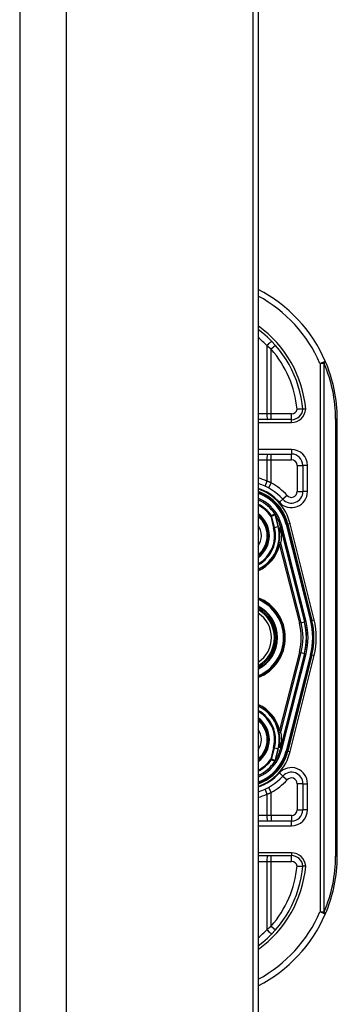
# Model space of a CAD drawing. Header units: inches. Extents: x 7 to 188, y 10 to 101.
# Tile 138 of 154: x 103.81 to 104.9, y 28.97 to 32.35. Entities that reach past the tile are written whole.
import ezdxf

# ---------------------------------------------------------------- set-up
doc = ezdxf.new("R2010")
doc.units = ezdxf.units.IN
doc.header["$MEASUREMENT"] = 0
doc.layers.add('Visible Edges(ANSI)', color=7, linetype='Continuous', lineweight=25)
doc.layers.add('Visible Tangent Edges(ANSI)', color=7, linetype='Continuous', lineweight=25)

msp = doc.modelspace()

# ---------------------------------------------------------------- linework, layer by layer
at = {"layer": 'Visible Edges(ANSI)'}
for p, q in [((103.8059, 73.6177), (103.8059, 26.1367)), ((104.6059, 73.6177), (104.6059, 26.1367)), ((104.6244, 48.8921), (104.6244, 28.7399)), ((104.7381, 30.9738), (104.6244, 30.9738)), ((104.8954, 29.4757), (104.8954, 30.9757)), ((104.6244, 30.8557), (104.7379, 30.8557)), ((104.7773, 30.8163), (104.7773, 30.7269)), ((104.6826, 30.6491), (104.6821, 30.6497)), ((104.8074, 30.2861), (104.724, 30.6149)), ((104.7262, 30.6147), (104.8082, 30.2851)), ((104.7002, 30.6089), (104.7034, 30.5961)), ((104.7037, 30.595), (104.7048, 30.5904)), ((104.7048, 30.5904), (104.7835, 30.28)), ((104.7835, 30.1715), (104.7048, 29.861)), ((104.724, 29.8365), (104.8074, 30.1654)), ((104.8082, 30.1663), (104.7262, 29.8367)), ((104.7024, 29.8509), (104.7003, 29.8426)), ((104.7048, 29.861), (104.703, 29.8533)), ((104.6828, 29.8026), (104.6821, 29.8018)), ((104.7773, 29.7246), (104.7773, 29.6352)), ((104.7379, 29.5958), (104.6244, 29.5958)), ((104.6244, 29.4777), (104.7381, 29.4777))]:
    msp.add_line(p, q, dxfattribs=at)
at = {"layer": 'Visible Edges(ANSI)', "flags": 128}
for points in [[(104.7773, 31.0094), (104.7773, 31.0094), (104.7771, 31.0094), (104.7769, 31.0094), (104.7766, 31.0094), (104.7763, 31.0094), (104.7758, 31.0094), (104.7753, 31.0094), (104.7747, 31.0094), (104.774, 31.0094), (104.7732, 31.0095), (104.7724, 31.0095), (104.7715, 31.0095), (104.7706, 31.0095), (104.7696, 31.0095), (104.7685, 31.0095), (104.7674, 31.0095), (104.7663, 31.0095), (104.7651, 31.0096), (104.7639, 31.0096), (104.7626, 31.0096), (104.7614, 31.0097), (104.7601, 31.0097), (104.7588, 31.0097), (104.7575, 31.0098)], [(104.7872, 31.0094), (104.7865, 31.0094), (104.7859, 31.0094), (104.7853, 31.0094), (104.7846, 31.0094), (104.784, 31.0094), (104.7834, 31.0094), (104.7828, 31.0094), (104.7823, 31.0094), (104.7817, 31.0094), (104.7812, 31.0094), (104.7807, 31.0094), (104.7802, 31.0094), (104.7798, 31.0094), (104.7794, 31.0094), (104.779, 31.0094), (104.7786, 31.0094), (104.7783, 31.0094), (104.7781, 31.0094), (104.7778, 31.0094), (104.7777, 31.0094), (104.7775, 31.0094), (104.7774, 31.0094), (104.7773, 31.0094), (104.7773, 31.0094)], [(104.7044, 29.8611), (104.7043, 29.8607), (104.7043, 29.8602), (104.7042, 29.8598), (104.7041, 29.8593), (104.7041, 29.8589), (104.704, 29.8584), (104.7039, 29.858), (104.7038, 29.8576), (104.7038, 29.8571), (104.7037, 29.8567), (104.7036, 29.8563), (104.7035, 29.8559), (104.7034, 29.8554), (104.7033, 29.855), (104.7033, 29.8546), (104.7032, 29.8542), (104.7031, 29.8538), (104.703, 29.8534), (104.7029, 29.853), (104.7028, 29.8525), (104.7027, 29.8521), (104.7026, 29.8517), (104.7025, 29.8513), (104.7024, 29.8509)], [(104.6829, 29.8026), (104.6828, 29.8026), (104.6828, 29.8026), (104.6828, 29.8025), (104.6827, 29.8025), (104.6827, 29.8025), (104.6826, 29.8024), (104.6826, 29.8024), (104.6825, 29.8024), (104.6825, 29.8024), (104.6825, 29.8023), (104.6824, 29.8023), (104.6824, 29.8023), (104.6823, 29.8022), (104.6823, 29.8022), (104.6822, 29.8022), (104.6822, 29.8022), (104.6821, 29.8022), (104.6821, 29.8021), (104.682, 29.8021), (104.682, 29.8021), (104.682, 29.8021), (104.6819, 29.8021), (104.6819, 29.802), (104.6818, 29.802)], [(104.683, 29.8028), (104.683, 29.8028), (104.683, 29.8028), (104.683, 29.8028), (104.683, 29.8028), (104.683, 29.8028), (104.683, 29.8028), (104.683, 29.8028), (104.683, 29.8027), (104.683, 29.8027), (104.683, 29.8027), (104.6829, 29.8027), (104.6829, 29.8027), (104.6829, 29.8027), (104.6829, 29.8027), (104.6829, 29.8027), (104.6829, 29.8027), (104.6829, 29.8027), (104.6829, 29.8027), (104.6829, 29.8027), (104.6829, 29.8027), (104.6829, 29.8027), (104.6829, 29.8026), (104.6829, 29.8026), (104.6829, 29.8026)], [(104.7575, 29.4417), (104.7588, 29.4417), (104.7601, 29.4418), (104.7614, 29.4418), (104.7626, 29.4418), (104.7639, 29.4419), (104.7651, 29.4419), (104.7663, 29.4419), (104.7674, 29.4419), (104.7685, 29.442), (104.7696, 29.442), (104.7706, 29.442), (104.7715, 29.442), (104.7724, 29.442), (104.7732, 29.442), (104.774, 29.442), (104.7747, 29.442), (104.7753, 29.442), (104.7758, 29.442), (104.7763, 29.442), (104.7766, 29.442), (104.7769, 29.442), (104.7771, 29.442), (104.7773, 29.442), (104.7773, 29.442)], [(104.7872, 29.442), (104.7865, 29.442), (104.7859, 29.442), (104.7853, 29.442), (104.7846, 29.442), (104.784, 29.442), (104.7834, 29.442), (104.7828, 29.442), (104.7823, 29.442), (104.7817, 29.442), (104.7812, 29.442), (104.7807, 29.442), (104.7802, 29.442), (104.7798, 29.442), (104.7794, 29.442), (104.779, 29.442), (104.7786, 29.442), (104.7783, 29.442), (104.7781, 29.442), (104.7778, 29.442), (104.7777, 29.442), (104.7775, 29.442), (104.7774, 29.442), (104.7773, 29.442), (104.7773, 29.442)]]:
    msp.add_lwpolyline(points, dxfattribs=at)
at = {"layer": 'Visible Edges(ANSI)'}
for centre, radius, start, end in [((104.3954, 30.9757), 0.5, 23.4439, 62.7515), ((104.3954, 30.9757), 0.3834, 5.0431, 53.3352), ((104.3954, 30.9757), 0.5, 0, 23.4439), ((104.7381, 31.0131), 0.0394, 270, 354.6062), ((104.7379, 30.8163), 0.0394, 0, 90), ((104.5694, 30.5757), 0.187, 41.8969, 72.9251), ((104.5694, 30.5757), 0.1615, 13.9709, 70.1174), ((104.5694, 30.5757), 0.1595, 14.224, 69.8574), ((104.7379, 30.7269), 0.0394, 221.8969, 0), ((104.5694, 30.5757), 0.1348, 33.2602, 65.9557), ((104.6818, 30.6483), 0.0011, 33.219, 43.4907), ((104.5694, 30.5757), 0.1349, 14.224, 32.8705), ((104.5694, 30.5757), 0.089, 308.1074, 51.8926), ((104.5694, 30.5757), 0.1285, 295.3153, 1.3228), ((104.6536, 30.5835), 0.0514, 12.949, 14.1876), ((104.5694, 30.2257), 0.1437, 292.4702, 67.5298), ((104.5694, 30.2257), 0.1102, 299.8843, 60.1157), ((104.5694, 30.2257), 0.1004, 303.1682, 56.8318), ((104.5694, 30.2257), 0.2208, 345.776, 14.224), ((104.5694, 30.2257), 0.2455, 345.776, 14.224), ((104.5694, 30.2257), 0.246, 346.0291, 13.9709), ((104.5694, 29.8757), 0.1285, 358.9756, 64.6847), ((104.5694, 29.8757), 0.089, 308.1074, 51.8926), ((104.5694, 29.8757), 0.1615, 289.8826, 346.0291), ((104.5694, 29.8757), 0.1595, 290.1426, 345.776), ((104.5694, 29.8757), 0.135, 327.2981, 345.776), ((104.5694, 29.8757), 0.1348, 294.0443, 326.7398), ((104.5694, 29.8757), 0.187, 287.0749, 318.1031), ((104.7379, 29.7246), 0.0394, 0, 138.1031), ((104.7379, 29.6352), 0.0394, 270, 0), ((104.7381, 29.4383), 0.0394, 5.3938, 90), ((104.3954, 29.4757), 0.5, 336.5561, 0), ((104.3954, 29.4757), 0.3834, 306.6648, 354.9569), ((104.3954, 29.4757), 0.5, 297.2485, 336.5561)]:
    msp.add_arc(centre, radius, start, end, dxfattribs=at)
at = {"layer": 'Visible Tangent Edges(ANSI)'}
for p, q in [((103.9669, 26.1367), (103.9669, 73.6177)), ((104.6537, 31.228), (104.6537, 30.9934)), ((104.6834, 31.2288), (104.6686, 31.2158)), ((104.6686, 30.9934), (104.6686, 31.2158)), ((104.8361, 31.1668), (104.8542, 31.1747)), ((104.8361, 31.1668), (104.8361, 29.2846)), ((104.85, 31.1668), (104.8361, 31.1668)), ((104.85, 29.2846), (104.85, 31.1668)), ((104.6537, 30.9934), (104.6244, 30.9934)), ((104.6686, 30.9934), (104.6537, 30.9934)), ((104.6686, 30.9738), (104.6686, 30.9934)), ((104.7381, 30.9934), (104.6686, 30.9934)), ((104.7381, 30.9738), (104.7381, 30.9934)), ((104.6244, 30.9639), (104.7381, 30.9639)), ((104.7381, 30.9639), (104.7381, 30.9738)), ((104.8954, 30.9757), (104.8897, 30.9757)), ((104.8897, 30.9757), (104.8897, 29.4757)), ((104.7379, 30.8714), (104.6244, 30.8714)), ((104.6686, 30.836), (104.6686, 30.8557)), ((104.7379, 30.8714), (104.7379, 30.8557)), ((104.7379, 30.836), (104.7379, 30.8557)), ((104.6244, 30.836), (104.6537, 30.836)), ((104.6537, 30.836), (104.6537, 30.7628)), ((104.6537, 30.836), (104.6686, 30.836)), ((104.6686, 30.7571), (104.6686, 30.836)), ((104.6686, 30.836), (104.7379, 30.836)), ((104.7576, 30.8163), (104.7773, 30.8163)), ((104.7576, 30.8163), (104.7576, 30.7269)), ((104.7931, 30.8163), (104.7773, 30.8163)), ((104.7931, 30.7269), (104.7931, 30.8163)), ((104.6686, 30.7571), (104.6592, 30.7398)), ((104.7233, 30.7138), (104.7086, 30.7006)), ((104.7576, 30.7269), (104.7773, 30.7269)), ((104.7931, 30.7269), (104.7773, 30.7269)), ((104.6969, 30.6901), (104.7086, 30.7006)), ((104.6818, 30.6494), (104.6816, 30.6493)), ((104.6821, 30.6497), (104.6818, 30.6494)), ((104.6818, 30.6489), (104.682, 30.649)), ((104.682, 30.6484), (104.6822, 30.6484)), ((104.682, 30.6484), (104.6925, 30.6069)), ((104.6927, 30.607), (104.6822, 30.6484)), ((104.6827, 30.6489), (104.6826, 30.6488)), ((104.6696, 30.644), (104.667, 30.6423)), ((104.667, 30.6423), (104.67, 30.643)), ((104.667, 30.6423), (104.677, 30.603)), ((104.68, 30.6038), (104.67, 30.643)), ((104.724, 30.6149), (104.7202, 30.614)), ((104.7202, 30.614), (104.8036, 30.2851)), ((104.7242, 30.6142), (104.7262, 30.6147)), ((104.7338, 30.6166), (104.7262, 30.6147)), ((104.8158, 30.287), (104.7338, 30.6166)), ((104.68, 30.6038), (104.677, 30.603)), ((104.68, 30.6038), (104.6925, 30.6069)), ((104.6925, 30.6069), (104.6927, 30.607)), ((104.6978, 30.5787), (104.6976, 30.5787)), ((104.6979, 30.5869), (104.6977, 30.5869)), ((104.7002, 30.6089), (104.7, 30.6088)), ((104.7, 30.6088), (104.7032, 30.596)), ((104.7002, 30.6089), (104.7048, 30.6101)), ((104.7034, 30.5961), (104.7032, 30.596)), ((104.7036, 30.5924), (104.7037, 30.5924)), ((104.7041, 30.5902), (104.7044, 30.5903)), ((104.7041, 30.5902), (104.7828, 30.2798)), ((104.7044, 30.5903), (104.7048, 30.5904)), ((104.7882, 30.2812), (104.7048, 30.6101)), ((104.7715, 30.2769), (104.7022, 30.5502)), ((104.6939, 30.5438), (104.6977, 30.5429)), ((104.6977, 30.5429), (104.7655, 30.2754)), ((104.7715, 30.2769), (104.7655, 30.2754)), ((104.7715, 30.2769), (104.7828, 30.2798)), ((104.7835, 30.28), (104.7828, 30.2798)), ((104.7835, 30.28), (104.7882, 30.2812)), ((104.8074, 30.2861), (104.8036, 30.2851)), ((104.8082, 30.2851), (104.8077, 30.285)), ((104.8082, 30.2851), (104.8158, 30.287)), ((104.7655, 30.176), (104.6977, 29.9086)), ((104.7022, 29.9012), (104.7715, 30.1745)), ((104.7715, 30.1745), (104.7655, 30.176)), ((104.7715, 30.1745), (104.7828, 30.1716)), ((104.7828, 30.1716), (104.7041, 29.8612)), ((104.7048, 29.8414), (104.7882, 30.1703)), ((104.8036, 30.1664), (104.7202, 29.8375)), ((104.7338, 29.8348), (104.8158, 30.1644)), ((104.7835, 30.1715), (104.7828, 30.1716)), ((104.7835, 30.1715), (104.7882, 30.1703)), ((104.8074, 30.1654), (104.8036, 30.1664)), ((104.8082, 30.1663), (104.8077, 30.1665)), ((104.8082, 30.1663), (104.8158, 30.1644)), ((104.6939, 29.9076), (104.6977, 29.9086)), ((104.6979, 29.8734), (104.6975, 29.8734)), ((104.677, 29.8485), (104.667, 29.8092)), ((104.67, 29.8084), (104.68, 29.8477)), ((104.68, 29.8477), (104.677, 29.8485)), ((104.68, 29.8477), (104.6925, 29.8445)), ((104.6925, 29.8445), (104.682, 29.8031)), ((104.6822, 29.8031), (104.6927, 29.8445)), ((104.6925, 29.8445), (104.6927, 29.8445)), ((104.6979, 29.8646), (104.6976, 29.8645)), ((104.7048, 29.8414), (104.7003, 29.8426)), ((104.7044, 29.8611), (104.7041, 29.8612)), ((104.7048, 29.861), (104.7044, 29.8611)), ((104.7202, 29.8375), (104.724, 29.8365)), ((104.7262, 29.8367), (104.7242, 29.8372)), ((104.7262, 29.8367), (104.7338, 29.8348)), ((104.67, 29.8084), (104.667, 29.8092)), ((104.667, 29.8092), (104.6696, 29.8074)), ((104.6816, 29.8022), (104.6818, 29.802)), ((104.6818, 29.8025), (104.682, 29.8025)), ((104.6818, 29.802), (104.6821, 29.8018)), ((104.682, 29.8031), (104.6822, 29.8031)), ((104.7086, 29.7508), (104.6969, 29.7614)), ((104.7086, 29.7508), (104.7233, 29.7377)), ((104.6592, 29.7117), (104.6686, 29.6944)), ((104.7773, 29.7246), (104.7576, 29.7246)), ((104.7576, 29.7246), (104.7576, 29.6352)), ((104.7773, 29.7246), (104.7931, 29.7246)), ((104.7931, 29.6352), (104.7931, 29.7246)), ((104.6537, 29.6887), (104.6537, 29.6155)), ((104.6686, 29.6155), (104.6686, 29.6944)), ((104.7576, 29.6352), (104.7773, 29.6352)), ((104.7931, 29.6352), (104.7773, 29.6352)), ((104.6537, 29.6155), (104.6244, 29.6155)), ((104.6686, 29.6155), (104.6537, 29.6155)), ((104.6686, 29.6155), (104.6686, 29.5958)), ((104.7379, 29.6155), (104.6686, 29.6155)), ((104.7379, 29.6155), (104.7379, 29.5958)), ((104.6244, 29.5801), (104.7379, 29.5801)), ((104.7379, 29.5801), (104.7379, 29.5958)), ((104.7381, 29.4875), (104.6244, 29.4875)), ((104.6686, 29.458), (104.6686, 29.4777)), ((104.7381, 29.4875), (104.7381, 29.4777)), ((104.7381, 29.458), (104.7381, 29.4777)), ((104.8954, 29.4757), (104.8897, 29.4757)), ((104.6244, 29.458), (104.6537, 29.458)), ((104.6537, 29.458), (104.6686, 29.458)), ((104.6537, 29.458), (104.6537, 29.2235)), ((104.6686, 29.458), (104.7381, 29.458)), ((104.6686, 29.2356), (104.6686, 29.458)), ((104.8361, 29.2846), (104.85, 29.2846)), ((104.8542, 29.2768), (104.8361, 29.2846)), ((104.6686, 29.2356), (104.6834, 29.2227))]:
    msp.add_line(p, q, dxfattribs=at)
at = {"layer": 'Visible Tangent Edges(ANSI)', "flags": 128}
for points in [[(104.6537, 31.228), (104.6543, 31.2275), (104.6549, 31.227), (104.6556, 31.2265), (104.6562, 31.226), (104.6568, 31.2255), (104.6575, 31.225), (104.6581, 31.2245), (104.6587, 31.224), (104.6593, 31.2235), (104.66, 31.223), (104.6606, 31.2225), (104.6612, 31.222), (104.6618, 31.2215), (104.6625, 31.221), (104.6631, 31.2205), (104.6637, 31.2199), (104.6643, 31.2194), (104.6649, 31.2189), (104.6656, 31.2184), (104.6662, 31.2179), (104.6668, 31.2174), (104.6674, 31.2169), (104.668, 31.2163), (104.6686, 31.2158)], [(104.6686, 30.7571), (104.668, 30.7573), (104.6674, 30.7576), (104.6668, 30.7578), (104.6661, 30.7581), (104.6655, 30.7583), (104.6649, 30.7586), (104.6643, 30.7588), (104.6637, 30.7591), (104.663, 30.7593), (104.6624, 30.7595), (104.6618, 30.7598), (104.6612, 30.76), (104.6605, 30.7603), (104.6599, 30.7605), (104.6593, 30.7607), (104.6587, 30.761), (104.658, 30.7612), (104.6574, 30.7614), (104.6568, 30.7617), (104.6562, 30.7619), (104.6555, 30.7621), (104.6549, 30.7623), (104.6543, 30.7626), (104.6537, 30.7628)], [(104.6816, 30.6493), (104.6811, 30.6491), (104.6806, 30.6488), (104.6801, 30.6486), (104.6796, 30.6484), (104.6791, 30.6482), (104.6786, 30.648), (104.6781, 30.6478), (104.6776, 30.6475), (104.6771, 30.6473), (104.6766, 30.6471), (104.6761, 30.6469), (104.6756, 30.6467), (104.6751, 30.6464), (104.6746, 30.6462), (104.6741, 30.646), (104.6736, 30.6458), (104.6731, 30.6456), (104.6726, 30.6453), (104.6721, 30.6451), (104.6716, 30.6449), (104.6711, 30.6447), (104.6706, 30.6445), (104.6701, 30.6442), (104.6696, 30.644)], [(104.67, 30.643), (104.6705, 30.6433), (104.671, 30.6435), (104.6715, 30.6437), (104.672, 30.6439), (104.6725, 30.6442), (104.673, 30.6444), (104.6735, 30.6446), (104.674, 30.6448), (104.6745, 30.645), (104.675, 30.6453), (104.6755, 30.6455), (104.676, 30.6457), (104.6765, 30.6459), (104.677, 30.6462), (104.6775, 30.6464), (104.678, 30.6466), (104.6785, 30.6468), (104.679, 30.647), (104.6795, 30.6473), (104.68, 30.6475), (104.6805, 30.6477), (104.681, 30.6479), (104.6815, 30.6481), (104.682, 30.6484)], [(104.6816, 30.6493), (104.6816, 30.6493), (104.6816, 30.6492), (104.6816, 30.6492), (104.6816, 30.6492), (104.6816, 30.6492), (104.6816, 30.6492), (104.6816, 30.6492), (104.6816, 30.6492), (104.6817, 30.6491), (104.6817, 30.6491), (104.6817, 30.6491), (104.6817, 30.6491), (104.6817, 30.6491), (104.6817, 30.6491), (104.6817, 30.6491), (104.6817, 30.649), (104.6817, 30.649), (104.6818, 30.649), (104.6818, 30.649), (104.6818, 30.649), (104.6818, 30.649), (104.6818, 30.649), (104.6818, 30.6489), (104.6818, 30.6489)], [(104.682, 30.649), (104.682, 30.649), (104.6819, 30.649), (104.6819, 30.649), (104.6819, 30.6491), (104.6819, 30.6491), (104.6819, 30.6491), (104.6819, 30.6491), (104.6819, 30.6491), (104.6819, 30.6492), (104.6819, 30.6492), (104.6819, 30.6492), (104.6819, 30.6492), (104.6819, 30.6492), (104.6819, 30.6493), (104.6819, 30.6493), (104.6819, 30.6493), (104.6819, 30.6493), (104.6818, 30.6493), (104.6818, 30.6494), (104.6818, 30.6494), (104.6818, 30.6494), (104.6818, 30.6494), (104.6818, 30.6494), (104.6818, 30.6494)], [(104.6818, 30.6494), (104.6818, 30.6494), (104.6818, 30.6494), (104.6818, 30.6494), (104.6818, 30.6494), (104.6818, 30.6493), (104.6818, 30.6493), (104.6818, 30.6493), (104.6818, 30.6493), (104.6818, 30.6493), (104.6818, 30.6492), (104.6818, 30.6492), (104.6818, 30.6492), (104.6818, 30.6492), (104.6818, 30.6491), (104.6818, 30.6491), (104.6818, 30.6491), (104.6818, 30.6491), (104.6818, 30.6491), (104.6818, 30.649), (104.6818, 30.649), (104.6818, 30.649), (104.6818, 30.649), (104.6818, 30.649), (104.6818, 30.6489)], [(104.6826, 30.6491), (104.6826, 30.6491), (104.6825, 30.6491), (104.6825, 30.6492), (104.6825, 30.6492), (104.6825, 30.6492), (104.6824, 30.6492), (104.6824, 30.6493), (104.6824, 30.6493), (104.6823, 30.6493), (104.6823, 30.6493), (104.6823, 30.6493), (104.6822, 30.6493), (104.6822, 30.6493), (104.6822, 30.6494), (104.6821, 30.6494), (104.6821, 30.6494), (104.6821, 30.6494), (104.682, 30.6494), (104.682, 30.6494), (104.682, 30.6494), (104.6819, 30.6494), (104.6819, 30.6494), (104.6819, 30.6494), (104.6818, 30.6494)], [(104.6818, 30.6494), (104.6819, 30.6494), (104.6819, 30.6494), (104.6819, 30.6494), (104.682, 30.6494), (104.682, 30.6493), (104.682, 30.6493), (104.6821, 30.6493), (104.6821, 30.6493), (104.6821, 30.6492), (104.6821, 30.6492), (104.6822, 30.6492), (104.6822, 30.6492), (104.6822, 30.6491), (104.6823, 30.6491), (104.6823, 30.6491), (104.6823, 30.6491), (104.6824, 30.649), (104.6824, 30.649), (104.6824, 30.649), (104.6825, 30.649), (104.6825, 30.6489), (104.6825, 30.6489), (104.6825, 30.6489), (104.6826, 30.6488)], [(104.6818, 30.6489), (104.6818, 30.6489), (104.6818, 30.6489), (104.6819, 30.6489), (104.6819, 30.6488), (104.6819, 30.6488), (104.6819, 30.6488), (104.6819, 30.6488), (104.6819, 30.6487), (104.6819, 30.6487), (104.6819, 30.6487), (104.6819, 30.6487), (104.6819, 30.6487), (104.6819, 30.6486), (104.682, 30.6486), (104.682, 30.6486), (104.682, 30.6486), (104.682, 30.6485), (104.682, 30.6485), (104.682, 30.6485), (104.682, 30.6485), (104.682, 30.6484), (104.682, 30.6484), (104.682, 30.6484), (104.682, 30.6484)], [(104.6822, 30.6484), (104.6822, 30.6484), (104.6822, 30.6485), (104.6822, 30.6485), (104.6821, 30.6485), (104.6821, 30.6485), (104.6821, 30.6486), (104.6821, 30.6486), (104.6821, 30.6486), (104.6821, 30.6486), (104.6821, 30.6487), (104.6821, 30.6487), (104.6821, 30.6487), (104.6821, 30.6487), (104.6821, 30.6488), (104.6821, 30.6488), (104.682, 30.6488), (104.682, 30.6488), (104.682, 30.6489), (104.682, 30.6489), (104.682, 30.6489), (104.682, 30.6489), (104.682, 30.6489), (104.682, 30.649), (104.682, 30.649)], [(104.6977, 30.5869), (104.6977, 30.5865), (104.6977, 30.5862), (104.6977, 30.5859), (104.6977, 30.5855), (104.6977, 30.5852), (104.6977, 30.5848), (104.6977, 30.5845), (104.6977, 30.5842), (104.6976, 30.5838), (104.6976, 30.5835), (104.6976, 30.5831), (104.6976, 30.5828), (104.6976, 30.5824), (104.6976, 30.5821), (104.6976, 30.5818), (104.6976, 30.5814), (104.6976, 30.5811), (104.6976, 30.5807), (104.6976, 30.5804), (104.6976, 30.5801), (104.6976, 30.5797), (104.6976, 30.5794), (104.6976, 30.579), (104.6976, 30.5787)], [(104.7037, 30.5924), (104.7034, 30.5936), (104.703, 30.5948), (104.7026, 30.596), (104.7022, 30.5972), (104.7018, 30.5984), (104.7013, 30.5996), (104.7008, 30.6007), (104.7003, 30.6019), (104.6997, 30.603), (104.699, 30.604), (104.6984, 30.6032), (104.6983, 30.6019), (104.6982, 30.6007), (104.6981, 30.5994), (104.6981, 30.5982), (104.698, 30.5969), (104.698, 30.5957), (104.698, 30.5944), (104.6979, 30.5931), (104.6979, 30.5919), (104.6978, 30.5906), (104.6978, 30.5894), (104.6978, 30.5881), (104.6977, 30.5869)], [(104.6978, 30.5787), (104.6978, 30.579), (104.6978, 30.5794), (104.6978, 30.5797), (104.6978, 30.5801), (104.6978, 30.5804), (104.6978, 30.5807), (104.6978, 30.5811), (104.6978, 30.5814), (104.6978, 30.5818), (104.6978, 30.5821), (104.6978, 30.5824), (104.6978, 30.5828), (104.6978, 30.5831), (104.6978, 30.5835), (104.6978, 30.5838), (104.6978, 30.5841), (104.6978, 30.5845), (104.6978, 30.5848), (104.6979, 30.5852), (104.6979, 30.5855), (104.6979, 30.5859), (104.6979, 30.5862), (104.6979, 30.5865), (104.6979, 30.5869)], [(104.6979, 30.5869), (104.6979, 30.5881), (104.698, 30.5894), (104.698, 30.5906), (104.698, 30.5919), (104.6981, 30.5931), (104.6981, 30.5944), (104.6981, 30.5957), (104.6981, 30.5969), (104.6982, 30.5982), (104.6982, 30.5994), (104.6982, 30.6007), (104.6983, 30.6019), (104.6984, 30.6032), (104.699, 30.604), (104.6997, 30.603), (104.7002, 30.6018), (104.7007, 30.6007), (104.7012, 30.5995), (104.7017, 30.5984), (104.7021, 30.5972), (104.7025, 30.596), (104.7029, 30.5948), (104.7033, 30.5936), (104.7036, 30.5924)], [(104.7032, 30.596), (104.7033, 30.5958), (104.7034, 30.5955), (104.7034, 30.5953), (104.7035, 30.5951), (104.7035, 30.5948), (104.7036, 30.5946), (104.7036, 30.5944), (104.7037, 30.5941), (104.7037, 30.5939), (104.7038, 30.5937), (104.7038, 30.5934), (104.7039, 30.5932), (104.7039, 30.5929), (104.704, 30.5927), (104.704, 30.5925), (104.7041, 30.5922), (104.7041, 30.592), (104.7041, 30.5918), (104.7042, 30.5915), (104.7042, 30.5913), (104.7043, 30.591), (104.7043, 30.5908), (104.7044, 30.5906), (104.7044, 30.5903)], [(104.7036, 30.5924), (104.7036, 30.5923), (104.7037, 30.5922), (104.7037, 30.5921), (104.7037, 30.592), (104.7037, 30.592), (104.7038, 30.5919), (104.7038, 30.5918), (104.7038, 30.5917), (104.7039, 30.5916), (104.7039, 30.5915), (104.7039, 30.5914), (104.704, 30.5913), (104.704, 30.5913), (104.704, 30.5912), (104.7041, 30.5911), (104.7041, 30.591), (104.7041, 30.5909), (104.7042, 30.5908), (104.7042, 30.5907), (104.7042, 30.5907), (104.7043, 30.5906), (104.7043, 30.5905), (104.7044, 30.5904), (104.7044, 30.5903)], [(104.7036, 30.5924), (104.7036, 30.5923), (104.7036, 30.5922), (104.7037, 30.5921), (104.7037, 30.592), (104.7037, 30.592), (104.7037, 30.5919), (104.7037, 30.5918), (104.7038, 30.5917), (104.7038, 30.5916), (104.7038, 30.5915), (104.7038, 30.5914), (104.7038, 30.5913), (104.7039, 30.5912), (104.7039, 30.5911), (104.7039, 30.5911), (104.7039, 30.591), (104.7039, 30.5909), (104.704, 30.5908), (104.704, 30.5907), (104.704, 30.5906), (104.704, 30.5905), (104.704, 30.5904), (104.7041, 30.5903), (104.7041, 30.5902)], [(104.7044, 30.5903), (104.7044, 30.5905), (104.7044, 30.5907), (104.7043, 30.5909), (104.7043, 30.5911), (104.7043, 30.5913), (104.7043, 30.5915), (104.7043, 30.5917), (104.7042, 30.5919), (104.7042, 30.5921), (104.7042, 30.5923), (104.7042, 30.5925), (104.7041, 30.5927), (104.7041, 30.5929), (104.7041, 30.5931), (104.704, 30.5932), (104.704, 30.5934), (104.704, 30.5936), (104.7039, 30.5938), (104.7039, 30.594), (104.7039, 30.5942), (104.7038, 30.5944), (104.7038, 30.5946), (104.7037, 30.5948), (104.7037, 30.595)], [(104.7044, 30.5903), (104.7044, 30.5904), (104.7043, 30.5905), (104.7043, 30.5906), (104.7043, 30.5907), (104.7042, 30.5908), (104.7042, 30.5908), (104.7042, 30.5909), (104.7042, 30.591), (104.7041, 30.5911), (104.7041, 30.5912), (104.7041, 30.5913), (104.704, 30.5914), (104.704, 30.5915), (104.704, 30.5916), (104.704, 30.5916), (104.7039, 30.5917), (104.7039, 30.5918), (104.7039, 30.5919), (104.7039, 30.592), (104.7038, 30.5921), (104.7038, 30.5922), (104.7038, 30.5923), (104.7038, 30.5924), (104.7037, 30.5924)], [(104.6977, 30.5429), (104.6979, 30.5432), (104.6981, 30.5435), (104.6983, 30.5438), (104.6985, 30.5441), (104.6987, 30.5444), (104.6989, 30.5448), (104.6991, 30.5451), (104.6993, 30.5454), (104.6995, 30.5457), (104.6997, 30.546), (104.6999, 30.5463), (104.7001, 30.5466), (104.7003, 30.547), (104.7004, 30.5473), (104.7006, 30.5476), (104.7008, 30.5479), (104.701, 30.5482), (104.7012, 30.5485), (104.7013, 30.5488), (104.7015, 30.5491), (104.7017, 30.5494), (104.7019, 30.5497), (104.702, 30.5499), (104.7022, 30.5502)], [(104.7022, 29.9012), (104.702, 29.9015), (104.7019, 29.9018), (104.7017, 29.9021), (104.7015, 29.9024), (104.7013, 29.9027), (104.7012, 29.903), (104.701, 29.9033), (104.7008, 29.9036), (104.7006, 29.9039), (104.7004, 29.9042), (104.7003, 29.9045), (104.7001, 29.9048), (104.6999, 29.9051), (104.6997, 29.9054), (104.6995, 29.9058), (104.6993, 29.9061), (104.6991, 29.9064), (104.6989, 29.9067), (104.6987, 29.907), (104.6985, 29.9073), (104.6983, 29.9076), (104.6981, 29.908), (104.6979, 29.9083), (104.6977, 29.9086)], [(104.6975, 29.8734), (104.6975, 29.8731), (104.6975, 29.8727), (104.6975, 29.8723), (104.6974, 29.872), (104.6974, 29.8716), (104.6974, 29.8712), (104.6975, 29.8708), (104.6975, 29.8705), (104.6975, 29.8701), (104.6975, 29.8697), (104.6975, 29.8694), (104.6975, 29.869), (104.6975, 29.8686), (104.6975, 29.8683), (104.6975, 29.8679), (104.6975, 29.8675), (104.6975, 29.8671), (104.6975, 29.8668), (104.6975, 29.8664), (104.6976, 29.866), (104.6976, 29.8657), (104.6976, 29.8653), (104.6976, 29.8649), (104.6976, 29.8645)], [(104.6979, 29.8646), (104.6979, 29.8649), (104.6979, 29.8653), (104.6979, 29.8657), (104.6979, 29.866), (104.6979, 29.8664), (104.6979, 29.8668), (104.6979, 29.8671), (104.6979, 29.8675), (104.6979, 29.8679), (104.6979, 29.8683), (104.6979, 29.8686), (104.6979, 29.869), (104.6978, 29.8694), (104.6978, 29.8697), (104.6978, 29.8701), (104.6978, 29.8705), (104.6978, 29.8708), (104.6978, 29.8712), (104.6978, 29.8716), (104.6978, 29.872), (104.6978, 29.8723), (104.6978, 29.8727), (104.6979, 29.8731), (104.6979, 29.8734)], [(104.6976, 29.8645), (104.6977, 29.8632), (104.6977, 29.8618), (104.6978, 29.8605), (104.6978, 29.8592), (104.6979, 29.8578), (104.6979, 29.8565), (104.698, 29.8553), (104.698, 29.854), (104.6981, 29.8526), (104.6981, 29.8511), (104.6982, 29.8498), (104.6983, 29.8485), (104.6988, 29.8474), (104.6997, 29.8485), (104.7003, 29.8495), (104.7007, 29.8505), (104.7013, 29.8517), (104.7018, 29.8532), (104.7024, 29.8547), (104.7029, 29.856), (104.7033, 29.8573), (104.7037, 29.8587), (104.7041, 29.86), (104.7044, 29.8611)], [(104.7041, 29.8612), (104.7038, 29.8601), (104.7035, 29.8588), (104.7031, 29.8574), (104.7026, 29.856), (104.7022, 29.8547), (104.7017, 29.8533), (104.7011, 29.8518), (104.7006, 29.8506), (104.7002, 29.8496), (104.6997, 29.8485), (104.6988, 29.8474), (104.6984, 29.8485), (104.6983, 29.8498), (104.6983, 29.8511), (104.6982, 29.8526), (104.6982, 29.854), (104.6982, 29.8553), (104.6981, 29.8565), (104.6981, 29.8578), (104.6981, 29.8592), (104.698, 29.8605), (104.698, 29.8618), (104.698, 29.8632), (104.6979, 29.8646)], [(104.6696, 29.8074), (104.6701, 29.8072), (104.6706, 29.807), (104.6711, 29.8068), (104.6716, 29.8066), (104.6721, 29.8063), (104.6726, 29.8061), (104.6731, 29.8059), (104.6736, 29.8057), (104.6741, 29.8055), (104.6746, 29.8052), (104.6751, 29.805), (104.6756, 29.8048), (104.6761, 29.8046), (104.6766, 29.8044), (104.6771, 29.8041), (104.6776, 29.8039), (104.6781, 29.8037), (104.6786, 29.8035), (104.6791, 29.8033), (104.6796, 29.8031), (104.6801, 29.8028), (104.6806, 29.8026), (104.6811, 29.8024), (104.6816, 29.8022)], [(104.682, 29.8031), (104.6815, 29.8033), (104.681, 29.8035), (104.6805, 29.8038), (104.68, 29.804), (104.6795, 29.8042), (104.679, 29.8044), (104.6785, 29.8046), (104.678, 29.8049), (104.6775, 29.8051), (104.677, 29.8053), (104.6765, 29.8055), (104.676, 29.8057), (104.6755, 29.806), (104.675, 29.8062), (104.6745, 29.8064), (104.674, 29.8066), (104.6735, 29.8069), (104.673, 29.8071), (104.6725, 29.8073), (104.672, 29.8075), (104.6715, 29.8078), (104.671, 29.808), (104.6705, 29.8082), (104.67, 29.8084)], [(104.6818, 29.8025), (104.6818, 29.8025), (104.6818, 29.8025), (104.6818, 29.8025), (104.6818, 29.8025), (104.6818, 29.8025), (104.6818, 29.8024), (104.6817, 29.8024), (104.6817, 29.8024), (104.6817, 29.8024), (104.6817, 29.8024), (104.6817, 29.8024), (104.6817, 29.8024), (104.6817, 29.8023), (104.6817, 29.8023), (104.6817, 29.8023), (104.6816, 29.8023), (104.6816, 29.8023), (104.6816, 29.8023), (104.6816, 29.8023), (104.6816, 29.8022), (104.6816, 29.8022), (104.6816, 29.8022), (104.6816, 29.8022), (104.6816, 29.8022)], [(104.682, 29.8031), (104.682, 29.8031), (104.682, 29.803), (104.682, 29.803), (104.682, 29.803), (104.682, 29.803), (104.682, 29.8029), (104.682, 29.8029), (104.682, 29.8029), (104.682, 29.8029), (104.682, 29.8029), (104.6819, 29.8028), (104.6819, 29.8028), (104.6819, 29.8028), (104.6819, 29.8028), (104.6819, 29.8027), (104.6819, 29.8027), (104.6819, 29.8027), (104.6819, 29.8027), (104.6819, 29.8026), (104.6819, 29.8026), (104.6819, 29.8026), (104.6818, 29.8026), (104.6818, 29.8026), (104.6818, 29.8025)], [(104.6818, 29.802), (104.6818, 29.802), (104.6818, 29.8021), (104.6818, 29.8021), (104.6818, 29.8021), (104.6818, 29.8021), (104.6818, 29.8021), (104.6819, 29.8021), (104.6819, 29.8022), (104.6819, 29.8022), (104.6819, 29.8022), (104.6819, 29.8022), (104.6819, 29.8022), (104.6819, 29.8023), (104.6819, 29.8023), (104.6819, 29.8023), (104.6819, 29.8023), (104.6819, 29.8023), (104.6819, 29.8024), (104.6819, 29.8024), (104.6819, 29.8024), (104.6819, 29.8024), (104.6819, 29.8024), (104.682, 29.8024), (104.682, 29.8025)], [(104.6818, 29.8025), (104.6818, 29.8025), (104.6818, 29.8025), (104.6818, 29.8025), (104.6818, 29.8024), (104.6818, 29.8024), (104.6818, 29.8024), (104.6818, 29.8024), (104.6818, 29.8024), (104.6818, 29.8023), (104.6818, 29.8023), (104.6818, 29.8023), (104.6818, 29.8023), (104.6818, 29.8022), (104.6818, 29.8022), (104.6818, 29.8022), (104.6818, 29.8022), (104.6818, 29.8022), (104.6818, 29.8021), (104.6818, 29.8021), (104.6818, 29.8021), (104.6818, 29.8021), (104.6818, 29.8021), (104.6818, 29.802), (104.6818, 29.802)], [(104.682, 29.8025), (104.682, 29.8025), (104.682, 29.8025), (104.682, 29.8025), (104.682, 29.8026), (104.682, 29.8026), (104.682, 29.8026), (104.682, 29.8026), (104.682, 29.8027), (104.6821, 29.8027), (104.6821, 29.8027), (104.6821, 29.8027), (104.6821, 29.8028), (104.6821, 29.8028), (104.6821, 29.8028), (104.6821, 29.8028), (104.6821, 29.8029), (104.6821, 29.8029), (104.6821, 29.8029), (104.6821, 29.8029), (104.6821, 29.803), (104.6822, 29.803), (104.6822, 29.803), (104.6822, 29.803), (104.6822, 29.8031)], [(104.6537, 29.6887), (104.6543, 29.6889), (104.6549, 29.6891), (104.6555, 29.6894), (104.6562, 29.6896), (104.6568, 29.6898), (104.6574, 29.69), (104.658, 29.6903), (104.6587, 29.6905), (104.6593, 29.6907), (104.6599, 29.691), (104.6605, 29.6912), (104.6612, 29.6914), (104.6618, 29.6917), (104.6624, 29.6919), (104.663, 29.6922), (104.6637, 29.6924), (104.6643, 29.6926), (104.6649, 29.6929), (104.6655, 29.6931), (104.6661, 29.6934), (104.6668, 29.6936), (104.6674, 29.6939), (104.668, 29.6941), (104.6686, 29.6944)], [(104.6686, 29.2356), (104.668, 29.2351), (104.6674, 29.2346), (104.6668, 29.2341), (104.6662, 29.2336), (104.6656, 29.2331), (104.6649, 29.2325), (104.6643, 29.232), (104.6637, 29.2315), (104.6631, 29.231), (104.6625, 29.2305), (104.6618, 29.23), (104.6612, 29.2295), (104.6606, 29.229), (104.66, 29.2285), (104.6593, 29.228), (104.6587, 29.2275), (104.6581, 29.2269), (104.6575, 29.2264), (104.6568, 29.2259), (104.6562, 29.2254), (104.6556, 29.2249), (104.6549, 29.2245), (104.6543, 29.224), (104.6537, 29.2235)]]:
    msp.add_lwpolyline(points, dxfattribs=at)
at = {"layer": 'Visible Tangent Edges(ANSI)'}
for centre, radius, start, end in [((104.3954, 30.9757), 0.4803, 23.4439, 61.5355), ((104.3954, 30.9757), 0.3932, 4.9187, 54.3955), ((104.3917, 30.9757), 0.3637, 43.9186, 50.2286), ((104.3954, 30.9757), 0.3637, 5.372, 41.3104), ((104.4093, 30.9757), 0.4803, 0, 23.4439), ((104.7381, 31.0131), 0.0197, 270, 350.1944), ((104.7381, 31.0131), 0.0492, 270, 355.704), ((104.7379, 30.8163), 0.0551, 0, 90), ((104.7379, 30.8163), 0.0197, 0, 90), ((104.5657, 30.5757), 0.2067, 64.8144, 73.5169), ((104.5694, 30.5757), 0.2067, 41.8969, 61.329), ((104.5694, 30.5757), 0.1713, 41.8969, 71.2995), ((104.5694, 30.5757), 0.1694, 13.9709, 71.0778), ((104.5694, 30.5757), 0.1556, 14.224, 69.3246), ((104.7379, 30.7269), 0.0551, 221.8969, 0), ((104.7379, 30.7269), 0.0197, 221.8969, 0), ((104.5694, 30.5757), 0.1397, 14.224, 66.8476), ((104.5694, 30.5757), 0.1341, 33.2602, 65.8217), ((104.5694, 30.5757), 0.1212, 34.2805, 63.0599), ((104.5694, 30.5757), 0.1181, 34.2805, 62.2961), ((104.5694, 30.5757), 0.0929, 306.2276, 53.7724), ((104.5694, 30.5757), 0.1347, 14.224, 32.8705), ((104.5694, 30.5757), 0.0855, 309.9884, 50.0116), ((104.5694, 30.5757), 0.0655, 327.0037, 32.9963), ((104.5694, 30.5757), 0.1272, 295.5926, 14.224), ((104.5694, 30.5757), 0.127, 295.626, 14.224), ((104.5694, 30.5757), 0.1141, 298.7845, 14.224), ((104.5694, 30.5757), 0.111, 299.6642, 14.224), ((104.5694, 30.5757), 0.1283, 295.3569, 1.3228), ((104.5724, 30.5765), 0.1324, 348.5586, 4.7879), ((104.5724, 30.5765), 0.1324, 4.7879, 5.9632), ((104.5694, 30.5757), 0.1324, 294.5119, 345.6274), ((104.5694, 30.2257), 0.1476, 291.8397, 68.1603), ((104.5694, 30.2257), 0.1433, 292.5353, 67.4647), ((104.5694, 30.2257), 0.1417, 292.8007, 67.1993), ((104.5694, 30.2257), 0.1415, 292.8436, 67.1564), ((104.5694, 30.2257), 0.1212, 296.9525, 63.0475), ((104.5694, 30.2257), 0.1187, 297.5731, 62.4269), ((104.5694, 30.2257), 0.1142, 298.7552, 61.2448), ((104.5694, 30.2257), 0.2022, 345.776, 14.224), ((104.5694, 30.2257), 0.2084, 345.776, 14.224), ((104.5694, 30.2257), 0.2201, 345.776, 14.224), ((104.5694, 30.2257), 0.2257, 345.776, 14.224), ((104.5694, 30.2257), 0.2416, 345.776, 14.224), ((104.5694, 30.2257), 0.2539, 346.0291, 13.9709), ((104.5694, 29.8757), 0.1324, 14.3726, 65.4881), ((104.5694, 29.8757), 0.1281, 358.9756, 64.6014), ((104.5694, 29.8757), 0.1272, 345.776, 64.4074), ((104.5694, 29.8757), 0.127, 345.776, 64.374), ((104.5694, 29.8757), 0.1141, 345.776, 61.2155), ((104.5694, 29.8757), 0.111, 345.776, 60.3358), ((104.5694, 29.8757), 0.0929, 306.2276, 53.7724), ((104.5694, 29.8757), 0.0855, 309.9884, 50.0116), ((104.5694, 29.8757), 0.0655, 327.0037, 32.9963), ((104.5724, 29.875), 0.1324, 355.2121, 11.4414), ((104.5694, 29.8757), 0.1397, 293.1524, 345.776), ((104.5694, 29.8757), 0.1556, 290.6754, 345.776), ((104.5724, 29.875), 0.1324, 354.0368, 355.2121), ((104.5694, 29.8757), 0.1694, 288.9222, 346.0291), ((104.5694, 29.8757), 0.1181, 297.7039, 325.7195), ((104.5694, 29.8757), 0.1212, 296.9401, 325.7195), ((104.5694, 29.8757), 0.1341, 294.1783, 326.7398), ((104.7379, 29.7246), 0.0551, 0, 138.1031), ((104.5694, 29.8757), 0.1713, 288.7005, 318.1031), ((104.5694, 29.8757), 0.2067, 298.671, 318.1031), ((104.7379, 29.7246), 0.0197, 0, 138.1031), ((104.5657, 29.8757), 0.2067, 286.4831, 295.1856), ((104.7379, 29.6352), 0.0551, 270, 0), ((104.7379, 29.6352), 0.0197, 270, 0), ((104.7381, 29.4383), 0.0492, 4.296, 90), ((104.4093, 29.4757), 0.4803, 336.5561, 0), ((104.3954, 29.4757), 0.3932, 305.6045, 355.0813), ((104.3954, 29.4757), 0.3637, 318.6896, 354.628), ((104.7381, 29.4383), 0.0197, 9.8056, 90), ((104.3954, 29.4757), 0.4803, 298.4645, 336.5561), ((104.3917, 29.4757), 0.3637, 309.7714, 316.0814)]:
    msp.add_arc(centre, radius, start, end, dxfattribs=at)
for centre, major_axis, ratio, start_param, end_param in [((104.6574, 31.228), (0.0142, 0.0137), 0.132897, 0, 1.707941), ((104.8361, 31.1668), (0.0181, 0.0078), 0.369668, 5.41831, 6.283185), ((104.6574, 30.9934), (0, -0.0197), 0.189796, 4.712389, 6.283185), ((104.6574, 30.836), (0, 0.0197), 0.189796, 0, 1.570796), ((104.6574, 30.7628), (-0.0084, -0.0178), 0.172316, 4.793245, 6.283185), ((104.667, 30.6423), (-0.00162, 0.00359), 0.779727, 4.57537, 4.849408), ((104.7014, 30.5868), (-0.00392, -0.00033), 0.20302, 3.827587, 5.777438), ((104.6992, 30.5495), (-0.00386, 0.00078), 0.480398, 3.927124, 6.283185), ((104.6992, 29.902), (-0.00386, -0.00078), 0.480398, 0, 2.356061), ((104.7014, 29.8647), (0.00392, -0.00033), 0.20302, 3.675455, 5.59719), ((104.667, 29.8092), (0.00162, 0.00359), 0.779727, 4.57537, 4.849408), ((104.6574, 29.6887), (-0.0084, 0.0178), 0.172316, 0, 1.48994), ((104.6574, 29.6155), (0, -0.0197), 0.189796, 4.712389, 6.283185), ((104.6574, 29.458), (0, 0.0197), 0.189796, 0, 1.570796), ((104.8361, 29.2846), (0.0181, -0.0078), 0.369668, 0, 0.864875), ((104.6574, 29.2235), (0.0142, -0.0137), 0.132897, 4.575244, 6.283185)]:
    msp.add_ellipse(centre, major_axis=major_axis, ratio=ratio, start_param=start_param, end_param=end_param, dxfattribs=at)

doc.saveas('drawing.dxf')
